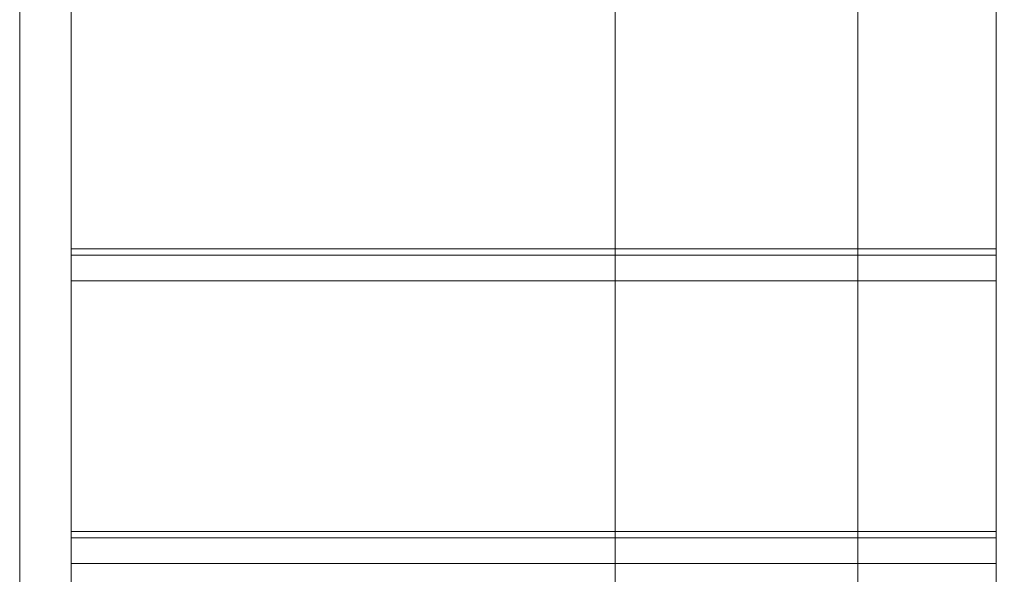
# Model space of a CAD drawing. Header units: inches. Extents: x -774 to 289, y -440 to 407.
# Tile 105 of 256: x -153 to -114, y 74 to 96. Entities that reach past the tile are written whole.
import ezdxf

# ---------------------------------------------------------------- set-up
doc = ezdxf.new("R2010")
doc.units = ezdxf.units.IN
doc.header["$MEASUREMENT"] = 0
for name, color, linetype, lineweight in [('A-FLOR', 192, 'Continuous', 13), ('A-FLOR-HRAL', 11, 'Continuous', 9), ('A-ROOF', 132, 'Continuous', 13), ('A-WALL', 113, 'Continuous', 13), ('S-STRS', 31, 'Continuous', 9)]:
    doc.layers.add(name, color=color, linetype=linetype, lineweight=lineweight)

# ---------------------------------------------------------------- blocks, each defined once
blk = doc.blocks.new('Assembled Stair - ___-313828-_3D_')
at = {"layer": 'S-STRS'}
mesh = blk.add_polyface(dxfattribs=at)
corners = [(-114.555, -13.356, 8.351), (-112.555, -13.356, 8.351), (-112.555, 173.644, 121.684), (-114.555, 173.644, 121.684)]
mesh.append_faces([[corners[k] for k in face] for face in [(0, 1, 2, 3)]])
mesh = blk.add_polyface(dxfattribs=at)
corners = [(-114.555, -13.356), (-114.555, -13.356, 8.351), (-114.555, 173.644, 121.684), (-114.555, 173.644, 107.652), (-114.555, -3.983)]
mesh.append_faces([[corners[k] for k in face] for face in [(3, 1, 2)]], dxfattribs={"vtx0": -1})
mesh.append_faces([[corners[k] for k in face] for face in [(4, 0, 1, 3)]], dxfattribs={"vtx2": -1})
mesh = blk.add_polyface(dxfattribs=at)
corners = [(-114.555, -3.983), (-114.555, 173.644, 107.652), (-112.555, 173.644, 107.652), (-112.555, -3.983)]
mesh.append_faces([[corners[k] for k in face] for face in [(3, 0, 1, 2)]])
blk = doc.blocks.new('Assembled Stair - ___-313827-_3D_')
at = {"layer": 'S-STRS'}
mesh = blk.add_polyface(dxfattribs=at)
corners = [(-152.555, -13.356, 8.351), (-150.555, -13.356, 8.351), (-150.555, 173.644, 121.684), (-152.555, 173.644, 121.684)]
mesh.append_faces([[corners[k] for k in face] for face in [(0, 1, 2, 3)]])
mesh = blk.add_polyface(dxfattribs=at)
corners = [(-152.555, -13.356), (-152.555, -13.356, 8.351), (-152.555, 173.644, 121.684), (-152.555, 173.644, 107.652), (-152.555, -3.983)]
mesh.append_faces([[corners[k] for k in face] for face in [(3, 1, 2)]], dxfattribs={"vtx0": -1})
mesh.append_faces([[corners[k] for k in face] for face in [(4, 0, 1, 3)]], dxfattribs={"vtx2": -1})
mesh = blk.add_polyface(dxfattribs=at)
corners = [(-152.555, -3.983), (-152.555, 173.644, 107.652), (-150.555, 173.644, 107.652), (-150.555, -3.983)]
mesh.append_faces([[corners[k] for k in face] for face in [(3, 0, 1, 2)]])
mesh = blk.add_polyface(dxfattribs=at)
corners = [(-150.555, -13.356, 8.351), (-150.555, -13.356), (-150.555, -3.983), (-150.555, 173.644, 107.652), (-150.555, 173.644, 121.684)]
mesh.append_faces([[corners[k] for k in face] for face in [(0, 1, 2), (3, 4, 0, 2)]], dxfattribs={"vtx2": -1})
blk = doc.blocks.new('Assembled Stair - Run_Internal_-313826-_3D_')
at = {"layer": 'S-STRS'}
mesh = blk.add_polyface(dxfattribs=at)
corners = [(-150.555, 85.644, 66.667), (-114.555, 85.644, 66.667), (-114.555, 97.644, 66.667), (-150.555, 97.644, 66.667)]
mesh.append_faces([[corners[k] for k in face] for face in [(2, 3, 0, 1)]])
mesh = blk.add_polyface(dxfattribs=at)
corners = [(-150.555, 86.644, 64.667), (-150.555, 97.644, 64.667), (-114.555, 97.644, 64.667), (-114.555, 86.644, 64.667)]
mesh.append_faces([[corners[k] for k in face] for face in [(2, 3, 0, 1)]])
mesh = blk.add_polyface(dxfattribs=at)
corners = [(-150.555, 85.644, 66.667), (-150.555, 97.644, 66.667), (-150.555, 97.644, 64.667), (-150.555, 86.644, 64.667), (-150.555, 86.644, 64.917), (-150.555, 85.644, 65.917)]
mesh.append_faces([[corners[k] for k in face] for face in [(2, 3, 4, 1)]], dxfattribs={"vtx2": -1})
mesh.append_faces([[corners[k] for k in face] for face in [(4, 5, 0, 1)]], dxfattribs={"vtx3": -1})
mesh = blk.add_polyface(dxfattribs=at)
corners = [(-114.555, 97.644, 66.667), (-114.555, 85.644, 66.667), (-114.555, 85.644, 65.917), (-114.555, 86.644, 64.917), (-114.555, 86.644, 64.667), (-114.555, 97.644, 64.667)]
mesh.append_faces([[corners[k] for k in face] for face in [(3, 0, 1, 2)]], dxfattribs={"vtx0": -1})
mesh.append_faces([[corners[k] for k in face] for face in [(3, 4, 5, 0)]], dxfattribs={"vtx3": -1})
mesh = blk.add_polyface(dxfattribs=at)
corners = [(-150.555, 86.644, 64.667), (-150.555, 86.894, 64.667), (-150.555, 86.894, 58), (-150.555, 86.644, 58)]
mesh.append_faces([[corners[k] for k in face] for face in [(0, 1, 2, 3)]])
mesh = blk.add_polyface(dxfattribs=at)
corners = [(-114.555, 86.894, 58), (-114.555, 86.644, 58), (-150.555, 86.644, 58), (-150.555, 86.894, 58)]
mesh.append_faces([[corners[k] for k in face] for face in [(0, 1, 2, 3)]])
mesh = blk.add_polyface(dxfattribs=at)
corners = [(-114.555, 86.894, 64.667), (-114.555, 86.894, 58), (-150.555, 86.894, 58), (-150.555, 86.894, 64.667)]
mesh.append_faces([[corners[k] for k in face] for face in [(0, 1, 2, 3)]])
mesh = blk.add_polyface(dxfattribs=at)
corners = [(-114.555, 86.644, 64.667), (-114.555, 86.894, 64.667), (-150.555, 86.894, 64.667), (-150.555, 86.644, 64.667)]
mesh.append_faces([[corners[k] for k in face] for face in [(0, 1, 2, 3)]])
mesh = blk.add_polyface(dxfattribs=at)
corners = [(-150.555, 74.644, 60), (-114.555, 74.644, 60), (-114.555, 86.644, 60), (-150.555, 86.644, 60)]
mesh.append_faces([[corners[k] for k in face] for face in [(2, 3, 0, 1)]])
mesh = blk.add_polyface(dxfattribs=at)
corners = [(-150.555, 75.644, 58), (-150.555, 86.644, 58), (-114.555, 86.644, 58), (-114.555, 75.644, 58)]
mesh.append_faces([[corners[k] for k in face] for face in [(2, 3, 0, 1)]])
mesh = blk.add_polyface(dxfattribs=at)
corners = [(-150.555, 74.644, 60), (-150.555, 86.644, 60), (-150.555, 86.644, 58), (-150.555, 75.644, 58), (-150.555, 75.644, 58.25), (-150.555, 74.644, 59.25)]
mesh.append_faces([[corners[k] for k in face] for face in [(2, 3, 4, 1)]], dxfattribs={"vtx2": -1})
mesh.append_faces([[corners[k] for k in face] for face in [(4, 5, 0, 1)]], dxfattribs={"vtx3": -1})
mesh = blk.add_polyface(dxfattribs=at)
corners = [(-150.555, 86.644, 60), (-114.555, 86.644, 60), (-114.555, 86.644, 58), (-150.555, 86.644, 58)]
mesh.append_faces([[corners[k] for k in face] for face in [(0, 1, 2, 3)]])
mesh = blk.add_polyface(dxfattribs=at)
corners = [(-114.555, 86.644, 58), (-114.555, 86.644, 64.667), (-150.555, 86.644, 64.667), (-150.555, 86.644, 58)]
mesh.append_faces([[corners[k] for k in face] for face in [(0, 1, 2, 3)]])
mesh = blk.add_polyface(dxfattribs=at)
corners = [(-150.555, 86.644, 64.667), (-114.555, 86.644, 64.667), (-114.555, 86.644, 64.917), (-150.555, 86.644, 64.917)]
mesh.append_faces([[corners[k] for k in face] for face in [(2, 3, 0, 1)]])
mesh = blk.add_polyface(dxfattribs=at)
corners = [(-114.555, 86.644, 64.917), (-114.555, 85.644, 65.917), (-150.555, 85.644, 65.917), (-150.555, 86.644, 64.917)]
mesh.append_faces([[corners[k] for k in face] for face in [(0, 1, 2, 3)]])
mesh = blk.add_polyface(dxfattribs=at)
corners = [(-114.555, 86.644, 64.667), (-114.555, 86.644, 58), (-114.555, 86.894, 58), (-114.555, 86.894, 64.667)]
mesh.append_faces([[corners[k] for k in face] for face in [(3, 0, 1, 2)]])
mesh = blk.add_polyface(dxfattribs=at)
corners = [(-114.555, 86.644, 60), (-114.555, 74.644, 60), (-114.555, 74.644, 59.25), (-114.555, 75.644, 58.25), (-114.555, 75.644, 58), (-114.555, 86.644, 58)]
mesh.append_faces([[corners[k] for k in face] for face in [(3, 0, 1, 2)]], dxfattribs={"vtx0": -1})
mesh.append_faces([[corners[k] for k in face] for face in [(3, 4, 5, 0)]], dxfattribs={"vtx3": -1})
mesh = blk.add_polyface(dxfattribs=at)
corners = [(-114.555, 85.644, 65.917), (-114.555, 85.644, 66.667), (-150.555, 85.644, 66.667), (-150.555, 85.644, 65.917)]
mesh.append_faces([[corners[k] for k in face] for face in [(0, 1, 2, 3)]])
mesh = blk.add_polyface(dxfattribs=at)
corners = [(-150.555, 75.644, 58), (-150.555, 75.894, 58), (-150.555, 75.894, 51.333), (-150.555, 75.644, 51.333)]
mesh.append_faces([[corners[k] for k in face] for face in [(0, 1, 2, 3)]])
mesh = blk.add_polyface(dxfattribs=at)
corners = [(-114.555, 75.894, 51.333), (-114.555, 75.644, 51.333), (-150.555, 75.644, 51.333), (-150.555, 75.894, 51.333)]
mesh.append_faces([[corners[k] for k in face] for face in [(0, 1, 2, 3)]])
mesh = blk.add_polyface(dxfattribs=at)
corners = [(-114.555, 75.894, 58), (-114.555, 75.894, 51.333), (-150.555, 75.894, 51.333), (-150.555, 75.894, 58)]
mesh.append_faces([[corners[k] for k in face] for face in [(0, 1, 2, 3)]])
mesh = blk.add_polyface(dxfattribs=at)
corners = [(-114.555, 75.644, 58), (-114.555, 75.894, 58), (-150.555, 75.894, 58), (-150.555, 75.644, 58)]
mesh.append_faces([[corners[k] for k in face] for face in [(0, 1, 2, 3)]])
mesh = blk.add_polyface(dxfattribs=at)
corners = [(-114.555, 75.644, 58), (-114.555, 75.644, 51.333), (-114.555, 75.894, 51.333), (-114.555, 75.894, 58)]
mesh.append_faces([[corners[k] for k in face] for face in [(3, 0, 1, 2)]])
mesh = blk.add_polyface(dxfattribs=at)
corners = [(-150.555, 63.644, 53.333), (-114.555, 63.644, 53.333), (-114.555, 75.644, 53.333), (-150.555, 75.644, 53.333)]
mesh.append_faces([[corners[k] for k in face] for face in [(2, 3, 0, 1)]])
mesh = blk.add_polyface(dxfattribs=at)
corners = [(-150.555, 64.644, 51.333), (-150.555, 75.644, 51.333), (-114.555, 75.644, 51.333), (-114.555, 64.644, 51.333)]
mesh.append_faces([[corners[k] for k in face] for face in [(2, 3, 0, 1)]])
mesh = blk.add_polyface(dxfattribs=at)
corners = [(-150.555, 63.644, 53.333), (-150.555, 75.644, 53.333), (-150.555, 75.644, 51.333), (-150.555, 64.644, 51.333), (-150.555, 64.644, 51.583), (-150.555, 63.644, 52.583)]
mesh.append_faces([[corners[k] for k in face] for face in [(2, 3, 4, 1)]], dxfattribs={"vtx2": -1})
mesh.append_faces([[corners[k] for k in face] for face in [(4, 5, 0, 1)]], dxfattribs={"vtx3": -1})
mesh = blk.add_polyface(dxfattribs=at)
corners = [(-150.555, 75.644, 53.333), (-114.555, 75.644, 53.333), (-114.555, 75.644, 51.333), (-150.555, 75.644, 51.333)]
mesh.append_faces([[corners[k] for k in face] for face in [(0, 1, 2, 3)]])
mesh = blk.add_polyface(dxfattribs=at)
corners = [(-114.555, 75.644, 51.333), (-114.555, 75.644, 58), (-150.555, 75.644, 58), (-150.555, 75.644, 51.333)]
mesh.append_faces([[corners[k] for k in face] for face in [(0, 1, 2, 3)]])
mesh = blk.add_polyface(dxfattribs=at)
corners = [(-150.555, 75.644, 58), (-114.555, 75.644, 58), (-114.555, 75.644, 58.25), (-150.555, 75.644, 58.25)]
mesh.append_faces([[corners[k] for k in face] for face in [(2, 3, 0, 1)]])
mesh = blk.add_polyface(dxfattribs=at)
corners = [(-114.555, 75.644, 58.25), (-114.555, 74.644, 59.25), (-150.555, 74.644, 59.25), (-150.555, 75.644, 58.25)]
mesh.append_faces([[corners[k] for k in face] for face in [(0, 1, 2, 3)]])
mesh = blk.add_polyface(dxfattribs=at)
corners = [(-114.555, 75.644, 53.333), (-114.555, 63.644, 53.333), (-114.555, 63.644, 52.583), (-114.555, 64.644, 51.583), (-114.555, 64.644, 51.333), (-114.555, 75.644, 51.333)]
mesh.append_faces([[corners[k] for k in face] for face in [(3, 0, 1, 2)]], dxfattribs={"vtx0": -1})
mesh.append_faces([[corners[k] for k in face] for face in [(3, 4, 5, 0)]], dxfattribs={"vtx3": -1})
mesh = blk.add_polyface(dxfattribs=at)
corners = [(-114.555, 74.644, 59.25), (-114.555, 74.644, 60), (-150.555, 74.644, 60), (-150.555, 74.644, 59.25)]
mesh.append_faces([[corners[k] for k in face] for face in [(0, 1, 2, 3)]])
blk = doc.blocks.new('Assembled Stair - ___-313825-_3D_')
blk.add_blockref('Assembled Stair - Run_Internal_-313826-_3D_', (0, 0))
blk = doc.blocks.new('Non-Monolithic Run - Run_Internal_-313826-_3D_')
at = {"layer": 'S-STRS'}
mesh = blk.add_polyface(dxfattribs=at)
corners = [(-150.555, 85.644, 66.667), (-114.555, 85.644, 66.667), (-114.555, 97.644, 66.667), (-150.555, 97.644, 66.667)]
mesh.append_faces([[corners[k] for k in face] for face in [(2, 3, 0, 1)]])
mesh = blk.add_polyface(dxfattribs=at)
corners = [(-150.555, 86.644, 64.667), (-150.555, 97.644, 64.667), (-114.555, 97.644, 64.667), (-114.555, 86.644, 64.667)]
mesh.append_faces([[corners[k] for k in face] for face in [(2, 3, 0, 1)]])
mesh = blk.add_polyface(dxfattribs=at)
corners = [(-150.555, 85.644, 66.667), (-150.555, 97.644, 66.667), (-150.555, 97.644, 64.667), (-150.555, 86.644, 64.667), (-150.555, 86.644, 64.917), (-150.555, 85.644, 65.917)]
mesh.append_faces([[corners[k] for k in face] for face in [(2, 3, 4, 1)]], dxfattribs={"vtx2": -1})
mesh.append_faces([[corners[k] for k in face] for face in [(4, 5, 0, 1)]], dxfattribs={"vtx3": -1})
mesh = blk.add_polyface(dxfattribs=at)
corners = [(-114.555, 97.644, 66.667), (-114.555, 85.644, 66.667), (-114.555, 85.644, 65.917), (-114.555, 86.644, 64.917), (-114.555, 86.644, 64.667), (-114.555, 97.644, 64.667)]
mesh.append_faces([[corners[k] for k in face] for face in [(3, 0, 1, 2)]], dxfattribs={"vtx0": -1})
mesh.append_faces([[corners[k] for k in face] for face in [(3, 4, 5, 0)]], dxfattribs={"vtx3": -1})
mesh = blk.add_polyface(dxfattribs=at)
corners = [(-150.555, 86.644, 64.667), (-150.555, 86.894, 64.667), (-150.555, 86.894, 58), (-150.555, 86.644, 58)]
mesh.append_faces([[corners[k] for k in face] for face in [(0, 1, 2, 3)]])
mesh = blk.add_polyface(dxfattribs=at)
corners = [(-114.555, 86.894, 58), (-114.555, 86.644, 58), (-150.555, 86.644, 58), (-150.555, 86.894, 58)]
mesh.append_faces([[corners[k] for k in face] for face in [(0, 1, 2, 3)]])
mesh = blk.add_polyface(dxfattribs=at)
corners = [(-114.555, 86.894, 64.667), (-114.555, 86.894, 58), (-150.555, 86.894, 58), (-150.555, 86.894, 64.667)]
mesh.append_faces([[corners[k] for k in face] for face in [(0, 1, 2, 3)]])
mesh = blk.add_polyface(dxfattribs=at)
corners = [(-114.555, 86.644, 64.667), (-114.555, 86.894, 64.667), (-150.555, 86.894, 64.667), (-150.555, 86.644, 64.667)]
mesh.append_faces([[corners[k] for k in face] for face in [(0, 1, 2, 3)]])
mesh = blk.add_polyface(dxfattribs=at)
corners = [(-150.555, 74.644, 60), (-114.555, 74.644, 60), (-114.555, 86.644, 60), (-150.555, 86.644, 60)]
mesh.append_faces([[corners[k] for k in face] for face in [(2, 3, 0, 1)]])
mesh = blk.add_polyface(dxfattribs=at)
corners = [(-150.555, 75.644, 58), (-150.555, 86.644, 58), (-114.555, 86.644, 58), (-114.555, 75.644, 58)]
mesh.append_faces([[corners[k] for k in face] for face in [(2, 3, 0, 1)]])
mesh = blk.add_polyface(dxfattribs=at)
corners = [(-150.555, 74.644, 60), (-150.555, 86.644, 60), (-150.555, 86.644, 58), (-150.555, 75.644, 58), (-150.555, 75.644, 58.25), (-150.555, 74.644, 59.25)]
mesh.append_faces([[corners[k] for k in face] for face in [(2, 3, 4, 1)]], dxfattribs={"vtx2": -1})
mesh.append_faces([[corners[k] for k in face] for face in [(4, 5, 0, 1)]], dxfattribs={"vtx3": -1})
mesh = blk.add_polyface(dxfattribs=at)
corners = [(-150.555, 86.644, 60), (-114.555, 86.644, 60), (-114.555, 86.644, 58), (-150.555, 86.644, 58)]
mesh.append_faces([[corners[k] for k in face] for face in [(0, 1, 2, 3)]])
mesh = blk.add_polyface(dxfattribs=at)
corners = [(-114.555, 86.644, 58), (-114.555, 86.644, 64.667), (-150.555, 86.644, 64.667), (-150.555, 86.644, 58)]
mesh.append_faces([[corners[k] for k in face] for face in [(0, 1, 2, 3)]])
mesh = blk.add_polyface(dxfattribs=at)
corners = [(-150.555, 86.644, 64.667), (-114.555, 86.644, 64.667), (-114.555, 86.644, 64.917), (-150.555, 86.644, 64.917)]
mesh.append_faces([[corners[k] for k in face] for face in [(2, 3, 0, 1)]])
mesh = blk.add_polyface(dxfattribs=at)
corners = [(-114.555, 86.644, 64.917), (-114.555, 85.644, 65.917), (-150.555, 85.644, 65.917), (-150.555, 86.644, 64.917)]
mesh.append_faces([[corners[k] for k in face] for face in [(0, 1, 2, 3)]])
mesh = blk.add_polyface(dxfattribs=at)
corners = [(-114.555, 86.644, 64.667), (-114.555, 86.644, 58), (-114.555, 86.894, 58), (-114.555, 86.894, 64.667)]
mesh.append_faces([[corners[k] for k in face] for face in [(3, 0, 1, 2)]])
mesh = blk.add_polyface(dxfattribs=at)
corners = [(-114.555, 86.644, 60), (-114.555, 74.644, 60), (-114.555, 74.644, 59.25), (-114.555, 75.644, 58.25), (-114.555, 75.644, 58), (-114.555, 86.644, 58)]
mesh.append_faces([[corners[k] for k in face] for face in [(3, 0, 1, 2)]], dxfattribs={"vtx0": -1})
mesh.append_faces([[corners[k] for k in face] for face in [(3, 4, 5, 0)]], dxfattribs={"vtx3": -1})
mesh = blk.add_polyface(dxfattribs=at)
corners = [(-114.555, 85.644, 65.917), (-114.555, 85.644, 66.667), (-150.555, 85.644, 66.667), (-150.555, 85.644, 65.917)]
mesh.append_faces([[corners[k] for k in face] for face in [(0, 1, 2, 3)]])
mesh = blk.add_polyface(dxfattribs=at)
corners = [(-150.555, 75.644, 58), (-150.555, 75.894, 58), (-150.555, 75.894, 51.333), (-150.555, 75.644, 51.333)]
mesh.append_faces([[corners[k] for k in face] for face in [(0, 1, 2, 3)]])
mesh = blk.add_polyface(dxfattribs=at)
corners = [(-114.555, 75.894, 51.333), (-114.555, 75.644, 51.333), (-150.555, 75.644, 51.333), (-150.555, 75.894, 51.333)]
mesh.append_faces([[corners[k] for k in face] for face in [(0, 1, 2, 3)]])
mesh = blk.add_polyface(dxfattribs=at)
corners = [(-114.555, 75.894, 58), (-114.555, 75.894, 51.333), (-150.555, 75.894, 51.333), (-150.555, 75.894, 58)]
mesh.append_faces([[corners[k] for k in face] for face in [(0, 1, 2, 3)]])
mesh = blk.add_polyface(dxfattribs=at)
corners = [(-114.555, 75.644, 58), (-114.555, 75.894, 58), (-150.555, 75.894, 58), (-150.555, 75.644, 58)]
mesh.append_faces([[corners[k] for k in face] for face in [(0, 1, 2, 3)]])
mesh = blk.add_polyface(dxfattribs=at)
corners = [(-114.555, 75.644, 58), (-114.555, 75.644, 51.333), (-114.555, 75.894, 51.333), (-114.555, 75.894, 58)]
mesh.append_faces([[corners[k] for k in face] for face in [(3, 0, 1, 2)]])
mesh = blk.add_polyface(dxfattribs=at)
corners = [(-150.555, 63.644, 53.333), (-114.555, 63.644, 53.333), (-114.555, 75.644, 53.333), (-150.555, 75.644, 53.333)]
mesh.append_faces([[corners[k] for k in face] for face in [(2, 3, 0, 1)]])
mesh = blk.add_polyface(dxfattribs=at)
corners = [(-150.555, 64.644, 51.333), (-150.555, 75.644, 51.333), (-114.555, 75.644, 51.333), (-114.555, 64.644, 51.333)]
mesh.append_faces([[corners[k] for k in face] for face in [(2, 3, 0, 1)]])
mesh = blk.add_polyface(dxfattribs=at)
corners = [(-150.555, 63.644, 53.333), (-150.555, 75.644, 53.333), (-150.555, 75.644, 51.333), (-150.555, 64.644, 51.333), (-150.555, 64.644, 51.583), (-150.555, 63.644, 52.583)]
mesh.append_faces([[corners[k] for k in face] for face in [(2, 3, 4, 1)]], dxfattribs={"vtx2": -1})
mesh.append_faces([[corners[k] for k in face] for face in [(4, 5, 0, 1)]], dxfattribs={"vtx3": -1})
mesh = blk.add_polyface(dxfattribs=at)
corners = [(-150.555, 75.644, 53.333), (-114.555, 75.644, 53.333), (-114.555, 75.644, 51.333), (-150.555, 75.644, 51.333)]
mesh.append_faces([[corners[k] for k in face] for face in [(0, 1, 2, 3)]])
mesh = blk.add_polyface(dxfattribs=at)
corners = [(-114.555, 75.644, 51.333), (-114.555, 75.644, 58), (-150.555, 75.644, 58), (-150.555, 75.644, 51.333)]
mesh.append_faces([[corners[k] for k in face] for face in [(0, 1, 2, 3)]])
mesh = blk.add_polyface(dxfattribs=at)
corners = [(-150.555, 75.644, 58), (-114.555, 75.644, 58), (-114.555, 75.644, 58.25), (-150.555, 75.644, 58.25)]
mesh.append_faces([[corners[k] for k in face] for face in [(2, 3, 0, 1)]])
mesh = blk.add_polyface(dxfattribs=at)
corners = [(-114.555, 75.644, 58.25), (-114.555, 74.644, 59.25), (-150.555, 74.644, 59.25), (-150.555, 75.644, 58.25)]
mesh.append_faces([[corners[k] for k in face] for face in [(0, 1, 2, 3)]])
mesh = blk.add_polyface(dxfattribs=at)
corners = [(-114.555, 75.644, 53.333), (-114.555, 63.644, 53.333), (-114.555, 63.644, 52.583), (-114.555, 64.644, 51.583), (-114.555, 64.644, 51.333), (-114.555, 75.644, 51.333)]
mesh.append_faces([[corners[k] for k in face] for face in [(3, 0, 1, 2)]], dxfattribs={"vtx0": -1})
mesh.append_faces([[corners[k] for k in face] for face in [(3, 4, 5, 0)]], dxfattribs={"vtx3": -1})
mesh = blk.add_polyface(dxfattribs=at)
corners = [(-114.555, 74.644, 59.25), (-114.555, 74.644, 60), (-150.555, 74.644, 60), (-150.555, 74.644, 59.25)]
mesh.append_faces([[corners[k] for k in face] for face in [(0, 1, 2, 3)]])
blk = doc.blocks.new('Top Rail Type - Top Rail_Internal_-313894-_3D_')
at = {"layer": 'A-FLOR-HRAL'}
mesh = blk.add_polyface(dxfattribs=at)
corners = [(-114.555, -13.356, 40.328), (-114.555, -13.356, 42.667), (-114.555, 173.644, 156), (-114.555, 173.644, 153.661)]
mesh.append_faces([[corners[k] for k in face] for face in [(3, 0, 1, 2)]])
mesh = blk.add_polyface(dxfattribs=at)
corners = [(-112.555, -13.356, 40.328), (-114.555, -13.356, 40.328), (-114.555, 173.644, 153.661), (-112.555, 173.644, 153.661)]
mesh.append_faces([[corners[k] for k in face] for face in [(0, 1, 2, 3)]])
mesh = blk.add_polyface(dxfattribs=at)
corners = [(-114.555, -13.356, 42.667), (-112.555, -13.356, 42.667), (-112.555, 173.644, 156), (-114.555, 173.644, 156)]
mesh.append_faces([[corners[k] for k in face] for face in [(0, 1, 2, 3)]])

msp = doc.modelspace()

# ---------------------------------------------------------------- block references
at = {"layer": 'A-FLOR-HRAL'}
msp.add_blockref('Top Rail Type - Top Rail_Internal_-313894-_3D_', (0, 0), dxfattribs=at)
at = {"layer": 'S-STRS'}
for name in ['Assembled Stair - ___-313825-_3D_', 'Non-Monolithic Run - Run_Internal_-313826-_3D_', 'Assembled Stair - ___-313827-_3D_', 'Assembled Stair - ___-313828-_3D_']:
    msp.add_blockref(name, (0, 0), dxfattribs=at)

# ---------------------------------------------------------------- meshes
at = {"layer": 'A-FLOR'}
mesh = msp.add_polyface(dxfattribs=at)
corners = [(135.445, 302.644, -12), (135.445, -125.356, -12), (-160.555, -125.356, -12), (-160.555, 302.644, -12)]
mesh.append_faces([[corners[k] for k in face] for face in [(2, 3, 0, 1)]])
mesh = msp.add_polyface(dxfattribs=at)
corners = [(135.445, 302.644), (-160.555, 302.644), (-160.555, -125.356), (135.445, -125.356)]
mesh.append_faces([[corners[k] for k in face] for face in [(2, 3, 0, 1)]])
mesh = msp.add_polyface(dxfattribs=at)
corners = [(127.445, 294.644, 109.25), (127.445, -117.356, 109.25), (-152.555, -117.356, 109.25), (-152.555, -13.356, 109.25), (-104.555, -13.356, 109.25), (-104.555, 173.644, 109.25), (-152.555, 173.644, 109.25), (-152.555, 294.644, 109.25)]
mesh.append_faces([[corners[k] for k in face] for face in [(4, 1, 2, 3)]], dxfattribs={"vtx0": -1})
mesh.append_faces([[corners[k] for k in face] for face in [(1, 4, 5)]], dxfattribs={"vtx0": -1, "vtx2": -1})
mesh.append_faces([[corners[k] for k in face] for face in [(5, 7, 0, 1)]], dxfattribs={"vtx0": -1, "vtx3": -1})
mesh.append_faces([[corners[k] for k in face] for face in [(6, 7, 5)]], dxfattribs={"vtx1": -1})
mesh = msp.add_polyface(dxfattribs=at)
corners = [(127.445, -117.356, 120), (127.445, 294.644, 120), (-152.555, 294.644, 120), (-152.555, 173.644, 120), (-104.555, 173.644, 120), (-104.555, -13.356, 120), (-152.555, -13.356, 120), (-152.555, -117.356, 120)]
mesh.append_faces([[corners[k] for k in face] for face in [(5, 0, 4)]], dxfattribs={"vtx0": -1, "vtx1": -1})
mesh.append_faces([[corners[k] for k in face] for face in [(7, 0, 5, 6)]], dxfattribs={"vtx1": -1})
mesh.append_faces([[corners[k] for k in face] for face in [(1, 2, 4, 0)]], dxfattribs={"vtx1": -1, "vtx2": -1})
mesh.append_faces([[corners[k] for k in face] for face in [(2, 3, 4)]], dxfattribs={"vtx2": -1})
mesh = msp.add_polyface(dxfattribs=at)
corners = [(-152.555, -117.356, 109.25), (-152.555, -117.356, 120), (-152.555, -13.356, 120), (-152.555, -13.356, 109.25), (-152.555, 294.644, 120), (-152.555, 294.644, 109.25), (-152.555, 173.644, 109.25), (-152.555, 173.644, 120)]
mesh.append_faces([[corners[k] for k in face] for face in [(3, 0, 1, 2), (5, 6, 7, 4)]])
at = {"layer": 'A-ROOF'}
mesh = msp.add_polyface(dxfattribs=at)
corners = [(-172.555, -137.356, 120), (-172.555, 314.644, 120), (-119.938, 314.644, 251.543), (-119.938, -137.356, 251.543)]
mesh.append_faces([[corners[k] for k in face] for face in [(0, 1, 2, 3)]])
mesh = msp.add_polyface(dxfattribs=at)
corners = [(-172.555, 314.644, 152.311), (-172.555, -137.356, 152.311), (-129.385, -137.356, 260.236), (-129.385, 314.644, 260.236)]
mesh.append_faces([[corners[k] for k in face] for face in [(3, 0, 1, 2)]])
mesh = msp.add_polyface(dxfattribs=at)
corners = [(-95.024, 314.644, 277.416), (-129.385, 314.644, 260.236), (-129.385, -137.356, 260.236), (-95.024, -137.356, 277.416), (-12.555, -137.356, 318.651), (-12.555, 314.644, 318.651)]
mesh.append_faces([[corners[k] for k in face] for face in [(4, 5, 0, 3)]], dxfattribs={"vtx2": -1})
mesh.append_faces([[corners[k] for k in face] for face in [(0, 1, 2, 3)]], dxfattribs={"vtx3": -1})
mesh = msp.add_polyface(dxfattribs=at)
corners = [(-119.938, 314.644, 251.543), (-95.024, 314.644, 264), (-12.555, 314.644, 305.234), (-12.555, -137.356, 305.234), (-95.024, -137.356, 264), (-119.938, -137.356, 251.543)]
mesh.append_faces([[corners[k] for k in face] for face in [(5, 0, 1, 4)]], dxfattribs={"vtx2": -1})
mesh.append_faces([[corners[k] for k in face] for face in [(1, 2, 3, 4)]], dxfattribs={"vtx3": -1})
at = {"layer": 'A-WALL'}
mesh = msp.add_polyface(dxfattribs=at)
corners = [(-160.555, -117.356), (-160.555, 294.644), (-152.555, 294.644), (-152.555, -117.356)]
mesh.append_faces([[corners[k] for k in face] for face in [(0, 1, 2, 3)]])
mesh = msp.add_polyface(dxfattribs=at)
corners = [(-160.555, 294.644, 150), (-160.555, -117.356, 150), (-152.555, -117.356, 170), (-152.555, 294.644, 170)]
mesh.append_faces([[corners[k] for k in face] for face in [(3, 0, 1, 2)]])
mesh = msp.add_polyface(dxfattribs=at)
corners = [(-152.555, 294.644), (-152.555, 294.644, 170), (-152.555, -117.356, 170), (-152.555, -117.356), (-152.555, -17.356, 96.077), (-152.555, -17.356, 72.077), (-152.555, -89.356, 72.077), (-152.555, -89.356, 96.077), (-152.555, 130.644, 96.077), (-152.555, 130.644, 72.077), (-152.555, 58.644, 72.077), (-152.555, 58.644, 96.077), (-152.555, 266.644, 97.778), (-152.555, 266.644, 73.778), (-152.555, 194.644, 73.778), (-152.555, 194.644, 97.778)]
mesh.append_faces([[corners[k] for k in face] for face in [(2, 11, 1), (12, 1, 15)]], dxfattribs={"vtx0": -1, "vtx1": -1})
mesh.append_faces([[corners[k] for k in face] for face in [(8, 15, 1, 11)]], dxfattribs={"vtx0": -1, "vtx1": -1, "vtx2": -1})
mesh.append_faces([[corners[k] for k in face] for face in [(3, 6, 7, 2), (10, 3, 0, 9), (13, 0, 1, 12), (0, 13, 14), (8, 14, 15)]], dxfattribs={"vtx0": -1, "vtx2": -1})
mesh.append_faces([[corners[k] for k in face] for face in [(2, 7, 4, 11), (14, 8, 9, 0)]], dxfattribs={"vtx0": -1, "vtx2": -1, "vtx3": -1})
mesh.append_faces([[corners[k] for k in face] for face in [(5, 6, 3, 10)]], dxfattribs={"vtx1": -1, "vtx2": -1, "vtx3": -1})
mesh.append_faces([[corners[k] for k in face] for face in [(4, 5, 10, 11)]], dxfattribs={"vtx1": -1, "vtx3": -1})
mesh = msp.add_polyface(dxfattribs=at)
corners = [(-152.555, 58.644, 72.077), (-152.555, 130.644, 72.077), (-160.555, 130.644, 72.077), (-160.555, 58.644, 72.077)]
mesh.append_faces([[corners[k] for k in face] for face in [(3, 0, 1, 2)]])
mesh = msp.add_polyface(dxfattribs=at)
corners = [(-152.555, 130.644, 96.077), (-152.555, 58.644, 96.077), (-160.555, 58.644, 96.077), (-160.555, 130.644, 96.077)]
mesh.append_faces([[corners[k] for k in face] for face in [(3, 0, 1, 2)]])
at = {"layer": 'S-STRS'}
mesh = msp.add_polyface(dxfattribs=at)
corners = [(-152.555, -13.356, 8.351), (-150.555, -13.356, 8.351), (-150.555, 173.644, 121.684), (-152.555, 173.644, 121.684)]
mesh.append_faces([[corners[k] for k in face] for face in [(0, 1, 2, 3)]])
mesh = msp.add_polyface(dxfattribs=at)
corners = [(-152.555, -13.356), (-152.555, -13.356, 8.351), (-152.555, 173.644, 121.684), (-152.555, 173.644, 107.652), (-152.555, -3.983)]
mesh.append_faces([[corners[k] for k in face] for face in [(3, 1, 2)]], dxfattribs={"vtx0": -1})
mesh.append_faces([[corners[k] for k in face] for face in [(4, 0, 1, 3)]], dxfattribs={"vtx2": -1})
mesh = msp.add_polyface(dxfattribs=at)
corners = [(-152.555, -3.983), (-152.555, 173.644, 107.652), (-150.555, 173.644, 107.652), (-150.555, -3.983)]
mesh.append_faces([[corners[k] for k in face] for face in [(3, 0, 1, 2)]])
mesh = msp.add_polyface(dxfattribs=at)
corners = [(-150.555, -13.356, 8.351), (-150.555, -13.356), (-150.555, -3.983), (-150.555, 173.644, 107.652), (-150.555, 173.644, 121.684)]
mesh.append_faces([[corners[k] for k in face] for face in [(0, 1, 2), (3, 4, 0, 2)]], dxfattribs={"vtx2": -1})
mesh = msp.add_polyface(dxfattribs=at)
corners = [(-114.555, -13.356, 8.351), (-112.555, -13.356, 8.351), (-112.555, 173.644, 121.684), (-114.555, 173.644, 121.684)]
mesh.append_faces([[corners[k] for k in face] for face in [(0, 1, 2, 3)]])
mesh = msp.add_polyface(dxfattribs=at)
corners = [(-114.555, -13.356), (-114.555, -13.356, 8.351), (-114.555, 173.644, 121.684), (-114.555, 173.644, 107.652), (-114.555, -3.983)]
mesh.append_faces([[corners[k] for k in face] for face in [(3, 1, 2)]], dxfattribs={"vtx0": -1})
mesh.append_faces([[corners[k] for k in face] for face in [(4, 0, 1, 3)]], dxfattribs={"vtx2": -1})
mesh = msp.add_polyface(dxfattribs=at)
corners = [(-114.555, -3.983), (-114.555, 173.644, 107.652), (-112.555, 173.644, 107.652), (-112.555, -3.983)]
mesh.append_faces([[corners[k] for k in face] for face in [(3, 0, 1, 2)]])

doc.saveas('drawing.dxf')
